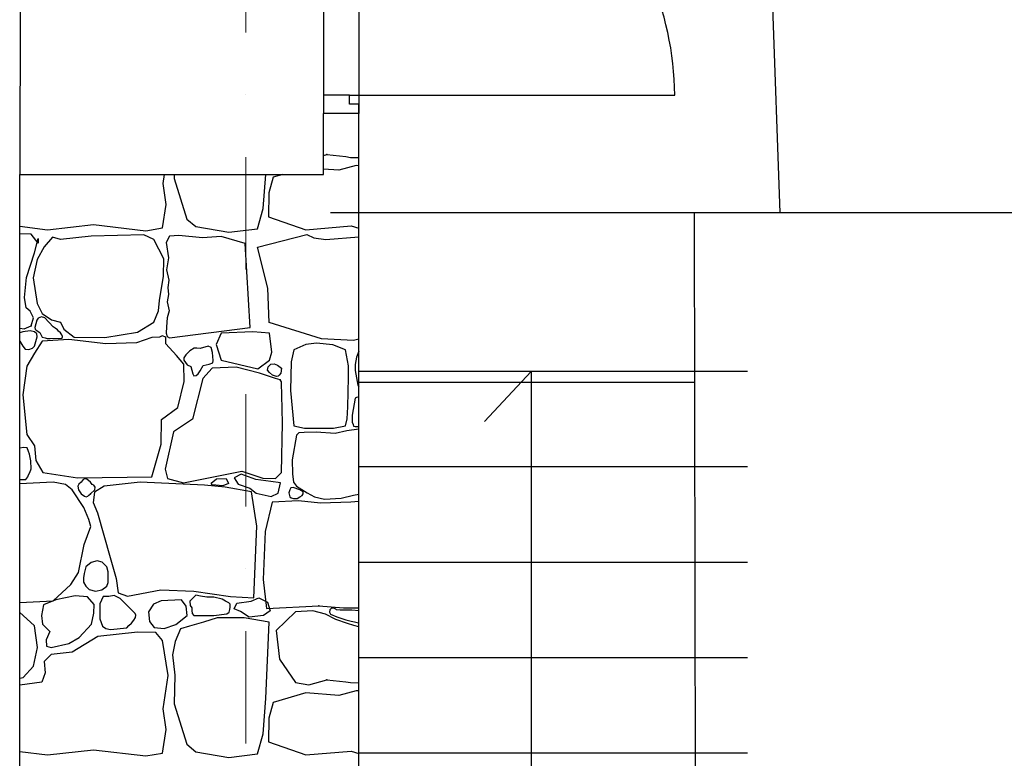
# Model space of a CAD drawing. Header units: millimetres. Extents: x 77315 to 1043159, y -108895 to -47794.
# Tile 48 of 87: x 101327 to 104114, y -98052 to -95963. Entities that reach past the tile are written whole.
import ezdxf

# ---------------------------------------------------------------- set-up
doc = ezdxf.new("R2010")
doc.units = ezdxf.units.MM
doc.header["$MEASUREMENT"] = 0
doc.linetypes.add('Dot & Dashed', pattern=[670.277762, 317.5, -176.388889, 0, -176.388874])
for name, color, linetype in [('_HATCH', 7, 'Continuous'), ('A-DRZWI', 7, 'Continuous'), ('DRZWI', 7, 'Continuous'), ('podciagi', 7, 'Continuous'), ('PRZERYWANA', 7, 'Continuous'), ('Structural - Bearing', 7, 'Continuous'), ('Structural - Grid', 7, 'Continuous')]:
    doc.layers.add(name, color=color, linetype=linetype)

# ---------------------------------------------------------------- blocks, each defined once
blk = doc.blocks.new('*X14')
at = {"layer": '_HATCH'}
for p, q in [((102187.3, -96346.6), (102196.7, -96343.9)), ((102196.7, -96343.9), (102249.9, -96349.8)), ((102249.9, -96349.8), (102263.2, -96352.3)), ((102263.2, -96352.3), (102287.4, -96352.7)), ((102230.3, -96388.8), (102187.3, -96385.2)), ((102279.4, -96375.1), (102230.3, -96388.8)), ((102287.3, -96375.7), (102279.4, -96375.1)), ((101732.9, -96425.9), (101736.9, -96400.4)), ((101764.6, -96400.4), (101764.3, -96412.3)), ((101764.3, -96412.3), (101800.2, -96526.6)), ((102016.2, -96497.2), (102023.7, -96400.4)), ((102044.4, -96408.6), (102031.9, -96452.7)), ((102071.9, -96400.4), (102044.4, -96408.6)), ((101741.6, -96485), (101732.9, -96425.9)), ((102031.9, -96452.7), (102031.1, -96519.9)), ((101731.3, -96551.4), (101741.6, -96485)), ((102000.6, -96554), (102016.2, -96497.2)), ((102031.1, -96519.9), (102136.9, -96556.8)), ((101327.3, -96546.8), (101406, -96556.8)), ((101406, -96556.8), (101536.5, -96541.9)), ((101536.5, -96541.9), (101684.2, -96559.7)), ((101684.2, -96559.7), (101731.3, -96551.4)), ((101800.2, -96526.6), (101825.8, -96548.1)), ((101825.8, -96548.1), (101919.1, -96563.8)), ((101919.1, -96563.8), (102000.6, -96554)), ((102136.9, -96556.8), (102265.3, -96545.6)), ((102265.3, -96545.6), (102287.3, -96552.7)), ((101359.4, -96569.2), (101327.3, -96568.7)), ((101379.6, -96595.2), (101359.4, -96569.2)), ((101368.9, -96622), (101380, -96582)), ((101380, -96582), (101379.6, -96595.2)), ((101420, -96578.2), (101396.1, -96605.5)), ((101442.3, -96584.4), (101420, -96578.2)), ((101529.4, -96574.9), (101442.3, -96584.4)), ((101678.9, -96571.2), (101529.4, -96574.9)), ((101706.5, -96584.4), (101678.9, -96571.2)), ((101751.5, -96575.4), (101741.5, -96592.8)), ((101777.5, -96572.8), (101751.5, -96575.4)), ((101844.8, -96579.9), (101777.5, -96572.8)), ((101897.7, -96575.8), (101844.8, -96579.9)), ((101965.2, -96596), (101897.7, -96575.8)), ((102000, -96606.5), (102139.9, -96570)), ((102139.9, -96570), (102160.1, -96579.5)), ((102160.1, -96579.5), (102193.4, -96584.4)), ((102193.4, -96584.4), (102287.3, -96577)), ((101396.1, -96605.5), (101376.3, -96641.4)), ((101735, -96638.9), (101706.5, -96584.4)), ((101741.5, -96592.8), (101748.2, -96636.2)), ((101979.6, -96833.8), (101965.2, -96596)), ((102029.5, -96722.1), (102000, -96606.5)), ((101346.2, -96692.2), (101368.9, -96622)), ((101748.2, -96636.2), (101742.7, -96670.5)), ((101376.3, -96641.4), (101365.1, -96693)), ((101733.8, -96688.5), (101735, -96638.9)), ((101341.2, -96748.7), (101346.2, -96692.2)), ((101365.1, -96693), (101376.7, -96765.2)), ((101723, -96757.4), (101733.8, -96688.5)), ((101742.7, -96670.5), (101749.4, -96699.7)), ((101749.4, -96699.7), (101746.1, -96719.9)), ((101746.1, -96719.9), (101748, -96739.6)), ((101345.7, -96777.6), (101341.2, -96748.7)), ((101748, -96739.6), (101744.4, -96760.4)), ((102033.3, -96818.9), (102029.5, -96722.1)), ((101376.7, -96765.2), (101390.7, -96794.1)), ((101719.7, -96786.3), (101723, -96757.4)), ((101744.4, -96760.4), (101750, -96785.8)), ((101357.3, -96786.7), (101345.7, -96777.6)), ((101366, -96805.7), (101357.3, -96786.7)), ((101389.4, -96803), (101379.3, -96806.5)), ((101398.1, -96805.6), (101389.4, -96803)), ((101390.7, -96794.1), (101417.6, -96811.9)), ((101706.5, -96818.5), (101719.7, -96786.3)), ((101750, -96785.8), (101744.2, -96806.4)), ((101340, -96837.1), (101359.4, -96828.4)), ((101359.4, -96828.4), (101366, -96805.7)), ((101375.6, -96812.8), (101370.4, -96833.3)), ((101379.3, -96806.5), (101375.6, -96812.8)), ((101422.4, -96831.2), (101398.1, -96805.6)), ((101417.6, -96811.9), (101442.3, -96818.5)), ((101427.5, -96835), (101422.4, -96831.2)), ((101442.3, -96818.5), (101451.8, -96837.9)), ((101660.3, -96847), (101706.5, -96818.5)), ((101742.4, -96831.6), (101741.5, -96849.4)), ((101744.2, -96806.4), (101742.4, -96831.6)), ((102181.6, -96865.5), (102033.3, -96818.9)), ((101327.3, -96835.7), (101340, -96837.1)), ((101335.8, -96845.3), (101327.3, -96848.7)), ((101327.3, -96848.7), (101327.3, -96848.8)), ((101356.8, -96843.1), (101335.8, -96845.3)), ((101369.3, -96845.3), (101356.8, -96843.1)), ((101375.3, -96851), (101369.3, -96845.3)), ((101369.3, -96886.6), (101376.8, -96860)), ((101370.4, -96833.3), (101370.7, -96838.4)), ((101370.7, -96838.4), (101373.9, -96841.3)), ((101373.9, -96841.3), (101384, -96847.4)), ((101376.8, -96860), (101375.3, -96851)), ((101384, -96847.4), (101390.5, -96860.7)), ((101390.5, -96860.7), (101399.8, -96862.7)), ((101434.7, -96839.6), (101427.5, -96835)), ((101437.2, -96844.2), (101434.7, -96839.6)), ((101442.4, -96848.6), (101437.2, -96844.2)), ((101446.1, -96853.9), (101442.4, -96848.6)), ((101448.2, -96858.4), (101446.1, -96853.9)), ((101448.3, -96861.6), (101448.2, -96858.4)), ((101451.8, -96837.9), (101481.1, -96860.6)), ((101481.1, -96860.6), (101567.8, -96861.4)), ((101567.8, -96861.4), (101660.3, -96847)), ((101722.9, -96860.4), (101701.2, -96861.8)), ((101730.3, -96856.6), (101722.9, -96860.4)), ((101740.9, -96861.1), (101730.3, -96856.6)), ((101741.5, -96849.4), (101744.4, -96858.6)), ((101744.4, -96858.6), (101751.5, -96862.3)), ((101751.5, -96862.3), (101979.6, -96833.8)), ((101897.7, -96849.4), (101883.3, -96881)), ((101986.6, -96846), (101897.7, -96849.4)), ((102033.9, -96849.4), (101986.6, -96846)), ((102040.6, -96903), (102033.9, -96849.4)), ((101327.3, -96872.2), (101335.8, -96886.6)), ((101335.8, -96886.6), (101342.6, -96894.3)), ((101363.5, -96892.2), (101369.3, -96886.6)), ((101390.7, -96871.7), (101369.3, -96906)), ((101465.9, -96867.6), (101390.7, -96871.7)), ((101399.8, -96862.7), (101405.4, -96864.9)), ((101405.4, -96864.9), (101413.6, -96864.4)), ((101413.6, -96864.4), (101445.9, -96863.5)), ((101445.9, -96863.5), (101448.3, -96861.6)), ((101570.7, -96879.6), (101465.9, -96867.6)), ((101657.8, -96876.7), (101570.7, -96879.6)), ((101701.2, -96861.8), (101657.8, -96876.7)), ((101740.4, -96879.6), (101740.9, -96861.1)), ((101770.9, -96912.2), (101740.4, -96879.6)), ((101860.2, -96886.6), (101837.8, -96892.4)), ((101869.5, -96889.7), (101860.2, -96886.6)), ((101883.3, -96881), (101897.7, -96926)), ((102136.7, -96881), (102102.8, -96896.9)), ((102167.1, -96877.5), (102136.7, -96881)), ((102213.4, -96882.1), (102167.1, -96877.5)), ((102272, -96869.9), (102181.6, -96865.5)), ((102249, -96896.9), (102213.4, -96882.1)), ((102287.3, -96866.4), (102272, -96869.9)), ((101342.6, -96894.3), (101353.4, -96895.5)), ((101369.3, -96906), (101347.8, -96942.3)), ((101353.4, -96895.5), (101363.5, -96892.2)), ((101791.6, -96937.4), (101770.9, -96912.2)), ((101797.3, -96910.5), (101791.5, -96919.1)), ((101808.5, -96899.3), (101797.3, -96910.5)), ((101820.6, -96891.7), (101808.5, -96899.3)), ((101828.4, -96891.5), (101820.6, -96891.7)), ((101837.8, -96892.4), (101828.4, -96891.5)), ((101873.2, -96903.7), (101869.5, -96889.7)), ((101874.7, -96926.3), (101873.2, -96903.7)), ((102033.9, -96926), (102040.6, -96903)), ((102102.8, -96896.9), (102095.6, -96930.5)), ((102257.7, -96941.5), (102249, -96896.9)), ((102287.3, -96900.4), (102280.3, -96917.5)), ((101347.8, -96942.3), (101335.8, -97023.7)), ((101791.5, -96919.1), (101791.6, -96926)), ((101791.6, -96926), (101801.4, -96938.7)), ((101793.2, -96985.7), (101791.6, -96937.4)), ((101801.4, -96938.7), (101811.4, -96943.8)), ((101811.4, -96943.8), (101817.6, -96964.2)), ((101838, -96956.1), (101846.1, -96940.5)), ((101846.1, -96940.5), (101863.8, -96937.5)), ((101863.8, -96937.5), (101874.3, -96933.1)), ((101874.3, -96933.1), (101874.7, -96926.3)), ((101897.7, -96926), (102000.8, -96950.5)), ((102000.8, -96950.5), (102033.9, -96926)), ((102028.7, -96954), (102030.4, -96944.2)), ((102030.4, -96944.2), (102037.7, -96937.5)), ((102037.7, -96937.5), (102047.7, -96936.3)), ((102047.7, -96936.3), (102056.9, -96939.6)), ((102056.9, -96939.6), (102068, -96948)), ((102095.6, -96930.5), (102094, -97011.4)), ((102257.4, -96974.5), (102257.7, -96941.5)), ((102280.3, -96917.5), (102276.8, -96937.6)), ((102276.8, -96937.6), (102277.1, -96954.6)), ((101817.6, -96964.2), (101819.8, -96969.7)), ((101819.8, -96969.7), (101826.4, -96968.9)), ((101826.4, -96968.9), (101832.1, -96964.4)), ((101832.1, -96964.4), (101838, -96956.1)), ((101871.6, -96948.1), (101845.2, -96977.8)), ((101940.2, -96945.6), (101871.6, -96948.1)), ((102006.2, -96962.6), (101940.2, -96945.6)), ((102050.8, -96977.8), (102006.2, -96962.6)), ((102033.9, -96960.3), (102028.7, -96954)), ((102043, -96968), (102033.9, -96960.3)), ((102054.2, -96972), (102043, -96968)), ((102059.2, -96971.4), (102054.2, -96972)), ((102061.8, -96968.5), (102059.2, -96971.4)), ((102066.1, -96962.3), (102061.8, -96968.5)), ((102068, -96948), (102066.1, -96962.3)), ((102277.1, -96954.6), (102283.9, -96996.5)), ((101774.6, -97059.6), (101793.2, -96985.7)), ((101845.2, -96977.8), (101816.3, -97092.6)), ((102064.2, -96981.6), (102050.8, -96977.8)), ((102068.4, -96986.6), (102064.2, -96981.6)), ((102068.6, -96990.6), (102068.4, -96986.6)), ((102069, -97024.5), (102068.6, -96990.6)), ((102256.2, -97058.2), (102257.4, -96974.5)), ((102283.9, -96996.5), (102287.3, -97001.1)), ((101335.8, -97023.7), (101347.4, -97136.3)), ((102070.6, -97104.2), (102069, -97024.5)), ((102094, -97011.4), (102102.8, -97111.6)), ((102277.1, -97033.6), (102268.3, -97080.9)), ((102280.3, -97031.5), (102277.1, -97033.6)), ((102287.3, -97029.5), (102280.3, -97031.5)), ((101728.8, -97093.4), (101774.6, -97059.6)), ((102253.7, -97091.5), (102256.2, -97058.2)), ((102268.3, -97080.9), (102268, -97101.1)), ((101727.2, -97163.2), (101728.8, -97093.4)), ((101816.3, -97092.6), (101762.7, -97128.5)), ((102068.1, -97243.3), (102070.6, -97104.2)), ((102249, -97111.6), (102253.7, -97091.5)), ((102268, -97101.1), (102270.6, -97108.2)), ((102270.6, -97108.2), (102272.2, -97112.1)), ((101347.4, -97136.3), (101368.9, -97168.1)), ((101762.7, -97128.5), (101739.1, -97233.8)), ((102110.6, -97137.8), (102098.6, -97207.6)), ((102102.8, -97111.6), (102133.2, -97118.5)), ((102116.9, -97130.9), (102110.6, -97137.8)), ((102131.9, -97130.3), (102116.9, -97130.9)), ((102166.7, -97129.8), (102131.9, -97130.3)), ((102133.2, -97118.5), (102175.6, -97117.9)), ((102219.7, -97133.1), (102166.7, -97129.8)), ((102175.6, -97117.9), (102215.8, -97117.8)), ((102215.8, -97117.8), (102249, -97111.6)), ((102253, -97125.8), (102219.7, -97133.1)), ((102286.9, -97121.1), (102253, -97125.8)), ((102272.2, -97112.1), (102277.1, -97113)), ((102277.1, -97113), (102287.3, -97113)), ((102287.3, -97121.1), (102286.9, -97121.1)), ((101701.2, -97255.6), (101727.2, -97163.2)), ((101337.8, -97172.6), (101327.3, -97175)), ((101348.1, -97174.1), (101337.8, -97172.6)), ((101352.3, -97184.2), (101348.1, -97174.1)), ((101355.3, -97192), (101352.3, -97184.2)), ((101358.8, -97210.8), (101355.3, -97192)), ((101368.9, -97168.1), (101373, -97209.8)), ((101359.8, -97233), (101358.8, -97210.8)), ((101373, -97209.8), (101392.4, -97243.7)), ((102098.6, -97207.6), (102099.1, -97247.2)), ((101350.3, -97255.8), (101352.3, -97250.3)), ((101352.3, -97250.3), (101356, -97243.9)), ((101356, -97243.9), (101359.8, -97233)), ((101392.4, -97243.7), (101491, -97258.9)), ((101739.1, -97233.8), (101745.3, -97260.6)), ((101790.7, -97273), (101955.9, -97240)), ((101954.3, -97247.9), (101934.2, -97258.2)), ((101995.6, -97263.6), (101954.3, -97247.9)), ((101955.9, -97240), (102015.3, -97259.8)), ((102050.8, -97260.6), (102068.1, -97243.3)), ((102099.1, -97247.2), (102102.4, -97270.5)), ((101327.3, -97263.4), (101330.8, -97263.4)), ((101422.4, -97270.5), (101327.3, -97275.2)), ((101330.8, -97263.4), (101344.5, -97263.1)), ((101344.5, -97263.1), (101347.3, -97259.8)), ((101347.3, -97259.8), (101350.3, -97255.8)), ((101456.8, -97277.9), (101422.4, -97270.5)), ((101475.8, -97292.8), (101456.8, -97277.9)), ((101491, -97258.9), (101701.2, -97255.6)), ((101495, -97276.6), (101491.5, -97282.1)), ((101501, -97270.5), (101495, -97276.6)), ((101506.5, -97263.4), (101501, -97270.5)), ((101511.8, -97261.2), (101506.5, -97263.4)), ((101517.1, -97262.3), (101511.8, -97261.2)), ((101527.8, -97270.5), (101517.1, -97262.3)), ((101532.4, -97277), (101527.8, -97270.5)), ((101537.3, -97279.6), (101532.4, -97277)), ((101668.1, -97270.5), (101566.2, -97282.5)), ((101850.2, -97279.6), (101668.1, -97270.5)), ((101745.3, -97260.6), (101790.7, -97273)), ((101869.5, -97273.4), (101884.7, -97261.1)), ((101871.9, -97278.8), (101869.5, -97273.4)), ((101901.9, -97281.2), (101871.9, -97278.8)), ((101884.7, -97261.1), (101911.2, -97260.1)), ((101918, -97274.8), (101901.9, -97281.2)), ((101911.2, -97260.1), (101918, -97274.8)), ((101934.2, -97258.2), (101946, -97276.8)), ((101946, -97276.8), (101978.9, -97287.6)), ((102037.8, -97269.4), (101995.6, -97263.6)), ((102015.3, -97259.8), (102050.8, -97260.6)), ((102065.2, -97272.4), (102037.8, -97269.4)), ((102058.9, -97302.3), (102065.2, -97272.4)), ((102102.4, -97270.5), (102110.6, -97282)), ((101508.4, -97342.7), (101475.8, -97292.8)), ((101491.5, -97282.1), (101493.3, -97292.5)), ((101493.3, -97292.5), (101501, -97303.5)), ((101501, -97303.5), (101510.3, -97310.9)), ((101523.3, -97307.3), (101527.8, -97303.5)), ((101527.8, -97303.5), (101539.6, -97292.1)), ((101538.5, -97299), (101535.6, -97328.3)), ((101540.4, -97284.9), (101537.3, -97279.6)), ((101566.2, -97282.5), (101538.5, -97299)), ((101539.6, -97292.1), (101540.4, -97284.9)), ((101908.4, -97285), (101850.2, -97279.6)), ((101983, -97298.1), (101908.4, -97285)), ((101978.9, -97287.6), (101996.1, -97302.3)), ((101998, -97395.2), (101983, -97298.1)), ((101996.1, -97302.3), (102039.2, -97311.1)), ((102039.2, -97311.1), (102058.9, -97302.3)), ((102091.5, -97292.2), (102088.7, -97301.4)), ((102088.7, -97301.4), (102091.5, -97312.4)), ((102094.3, -97287.1), (102091.5, -97292.2)), ((102101, -97286), (102094.3, -97287.1)), ((102120.5, -97292.2), (102101, -97286)), ((102110.6, -97282), (102141.2, -97301.2)), ((102129.9, -97298.2), (102120.5, -97292.2)), ((102126.6, -97308.9), (102129.4, -97304.3)), ((102129.4, -97304.3), (102129.9, -97298.2)), ((102141.2, -97301.2), (102161.6, -97312.4)), ((102271.5, -97307.8), (102287.3, -97304.4)), ((101510.3, -97310.9), (101515, -97312.3)), ((101515, -97312.3), (101519.9, -97310.8)), ((101519.9, -97310.8), (101523.3, -97307.3)), ((101535.6, -97328.3), (101547.4, -97357.6)), ((102041.8, -97327.8), (102022.4, -97410.7)), ((102116.5, -97323.3), (102041.8, -97327.8)), ((102091.5, -97312.4), (102095.5, -97315.3)), ((102095.5, -97315.3), (102102.2, -97316.8)), ((102102.2, -97316.8), (102112.1, -97317.4)), ((102112.1, -97317.4), (102120.5, -97312.4)), ((102178.7, -97330.2), (102116.5, -97323.3)), ((102120.5, -97312.4), (102126.6, -97308.9)), ((102161.6, -97312.4), (102190.1, -97319)), ((102264.6, -97327.4), (102178.7, -97330.2)), ((102190.1, -97319), (102236.6, -97316.4)), ((102236.6, -97316.4), (102271.5, -97307.8)), ((102287.3, -97325.5), (102264.6, -97327.4)), ((101522.8, -97376.6), (101508.4, -97342.7)), ((101547.4, -97357.6), (101583.1, -97483.9)), ((101528.6, -97396.4), (101522.8, -97376.6)), ((101509.6, -97447.2), (101528.6, -97396.4)), ((101990.1, -97597.9), (101998, -97395.2)), ((102022.4, -97410.7), (102015.9, -97546.4)), ((101493.9, -97526.4), (101509.6, -97447.2)), ((101529.4, -97498.1), (101514.8, -97510)), ((101546.4, -97493.2), (101529.4, -97498.1)), ((101560.2, -97497.4), (101546.4, -97493.2)), ((101573.5, -97510), (101560.2, -97497.4)), ((101583.1, -97483.9), (101600.4, -97543.4)), ((101471.6, -97559.9), (101493.9, -97526.4)), ((101510.1, -97529.5), (101508.2, -97541.6)), ((101514.8, -97510), (101510.1, -97529.5)), ((101577.3, -97524.4), (101573.5, -97510)), ((101577.8, -97540), (101577.3, -97524.4)), ((101508.2, -97541.6), (101508, -97554)), ((101508, -97554), (101514.8, -97565.2)), ((101573.5, -97565.2), (101577.9, -97555)), ((101577.9, -97555), (101577.8, -97540)), ((101600.4, -97543.4), (101606.2, -97584.2)), ((102015.9, -97546.4), (102025.9, -97628.1)), ((101422.4, -97606.1), (101471.6, -97559.9)), ((101514.8, -97565.2), (101523.5, -97574.6)), ((101523.5, -97574.6), (101542.1, -97579.2)), ((101542.1, -97579.2), (101559.8, -97575.8)), ((101559.8, -97575.8), (101573.5, -97565.2)), ((101606.2, -97584.2), (101632.2, -97592.9)), ((101632.2, -97592.9), (101726.3, -97575.6)), ((101726.3, -97575.6), (101820, -97578.9)), ((101820, -97578.9), (101923.7, -97594.6)), ((101327.3, -97611), (101422.4, -97606.1)), ((101429.1, -97604), (101394.9, -97617.7)), ((101484, -97592.5), (101429.1, -97604)), ((101519.1, -97595.4), (101484, -97592.5)), ((101537.7, -97616.8), (101519.1, -97595.4)), ((101563.7, -97594.1), (101554.4, -97614.8)), ((101579.9, -97594.7), (101563.7, -97594.1)), ((101594.3, -97591), (101579.9, -97594.7)), ((101611.6, -97599.5), (101594.3, -97591)), ((101654.5, -97642.4), (101611.6, -97599.5)), ((101727.2, -97606.5), (101705.7, -97615.6)), ((101785, -97604), (101727.2, -97606.5)), ((101798.6, -97621.8), (101785, -97604)), ((101820, -97595.8), (101808.5, -97607.7)), ((101808.5, -97607.7), (101809.5, -97619.6)), ((101826, -97590.2), (101820, -97595.8)), ((101839, -97593.2), (101826, -97590.2)), ((101856.8, -97596.1), (101839, -97593.2)), ((101877, -97595.8), (101856.8, -97596.1)), ((101899.9, -97601.8), (101877, -97595.8)), ((101909.7, -97607.3), (101899.9, -97601.8)), ((101919, -97611.8), (101909.7, -97607.3)), ((101922.5, -97615.7), (101919, -97611.8)), ((101923.7, -97594.6), (101990.1, -97597.9)), ((101942.1, -97613.3), (101982.4, -97607.3)), ((101982.4, -97607.3), (102004.1, -97598.3)), ((102004.1, -97598.3), (102028.2, -97610.3)), ((102028.2, -97610.3), (102036, -97635)), ((101337.1, -97648.2), (101327.3, -97639.7)), ((101394.9, -97617.7), (101388.6, -97647.6)), ((101537.3, -97641.6), (101537.7, -97616.8)), ((101554.4, -97614.8), (101553.8, -97657.3)), ((101705.7, -97615.6), (101691.9, -97637.9)), ((101691.9, -97637.9), (101694.6, -97664.7)), ((101800.9, -97647.8), (101798.6, -97621.8)), ((101809.5, -97619.6), (101814.3, -97626.5)), ((101814.3, -97626.5), (101814.1, -97633.8)), ((101814.1, -97633.8), (101815, -97642.2)), ((101913.3, -97643.3), (101919.8, -97638.9)), ((101919.8, -97638.9), (101921.7, -97630.9)), ((101921.7, -97630.9), (101922.6, -97624.2)), ((101922.6, -97624.2), (101922.5, -97615.7)), ((101934.3, -97629.6), (101942.1, -97613.3)), ((101951.7, -97636.8), (101934.3, -97629.6)), ((101977, -97652.4), (101951.7, -97636.8)), ((102036, -97635), (102017.3, -97647.6)), ((102025.9, -97628.1), (102173.7, -97620.6)), ((102108.2, -97637.3), (102052.7, -97690.1)), ((102156.8, -97634.6), (102108.2, -97637.3)), ((102193.1, -97644.4), (102156.8, -97634.6)), ((102173.7, -97620.6), (102244, -97625.9)), ((102205.4, -97631.5), (102204.3, -97638.1)), ((102204.3, -97638.1), (102207.1, -97644.4)), ((102208.3, -97628.2), (102205.4, -97631.5)), ((102214.3, -97627.6), (102208.3, -97628.2)), ((102218.6, -97628.4), (102214.3, -97627.6)), ((102221.9, -97630), (102218.6, -97628.4)), ((102223.6, -97631.9), (102221.9, -97630)), ((102234.4, -97632.8), (102223.6, -97631.9)), ((102267.6, -97632.7), (102234.4, -97632.8)), ((102244, -97625.9), (102287.3, -97625.9)), ((102287.3, -97634.5), (102267.6, -97632.7)), ((101369.3, -97677.1), (101337.1, -97648.2)), ((101388.6, -97647.6), (101392, -97672.6)), ((101530.1, -97672.3), (101537.3, -97641.6)), ((101553.8, -97657.3), (101561.3, -97678.1)), ((101643.4, -97670.1), (101650.3, -97660.8)), ((101650.3, -97660.8), (101655.1, -97653.8)), ((101656.1, -97646.8), (101654.5, -97642.4)), ((101655.1, -97653.8), (101656.1, -97646.8)), ((101694.6, -97664.7), (101707.8, -97681.7)), ((101768.9, -97673.4), (101800.9, -97647.8)), ((101847.7, -97666.4), (101807.7, -97677.9)), ((101815, -97642.2), (101820, -97647.8)), ((101820, -97647.8), (101877, -97647.8)), ((101885.7, -97654.8), (101847.7, -97666.4)), ((101877, -97647.8), (101913.3, -97643.3)), ((101924.1, -97654.8), (101885.7, -97654.8)), ((101962.5, -97654.8), (101924.1, -97654.8)), ((102033.4, -97666.5), (101962.5, -97654.8)), ((102017.3, -97647.6), (101977, -97652.4)), ((102024, -97882.6), (102033.4, -97666.5)), ((102221.7, -97659.1), (102193.1, -97644.4)), ((102207.1, -97644.4), (102225.1, -97651.9)), ((102255, -97670.5), (102221.7, -97659.1)), ((102225.1, -97651.9), (102250.1, -97660)), ((102250.1, -97660), (102265.2, -97664)), ((102265.2, -97664), (102274.7, -97665.7)), ((102274.7, -97665.7), (102282.4, -97668.2)), ((102282.4, -97668.2), (102287.3, -97668.6)), ((101377.9, -97738.6), (101369.3, -97677.1)), ((101392, -97672.6), (101412.6, -97692.8)), ((101412.6, -97692.8), (101402.3, -97717.2)), ((101496, -97710.1), (101530.1, -97672.3)), ((101660.7, -97695.3), (101548.4, -97707.7)), ((101561.3, -97678.1), (101570.9, -97685.1)), ((101570.9, -97685.1), (101583.9, -97687.4)), ((101583.9, -97687.4), (101630.2, -97683)), ((101630.2, -97683), (101636.5, -97676)), ((101636.4, -97676.3), (101643.4, -97670.1)), ((101712.3, -97696.1), (101660.7, -97695.3)), ((101707.8, -97681.7), (101736.2, -97684.5)), ((101731.3, -97719.1), (101712.3, -97696.1)), ((101736.2, -97684.5), (101768.9, -97673.4)), ((101782, -97685.6), (101766.9, -97721.5)), ((101807.7, -97677.9), (101782, -97685.6)), ((102052.7, -97690.1), (102062.5, -97771.9)), ((102273.3, -97676.1), (102255, -97670.5)), ((102287.3, -97679.8), (102273.3, -97676.1)), ((101402.3, -97717.2), (101402.7, -97734.5)), ((101466.3, -97727.1), (101496, -97710.1)), ((101548.4, -97707.7), (101476.2, -97751.4)), ((101747.4, -97817.5), (101731.3, -97719.1)), ((101766.9, -97721.5), (101759.4, -97759.2)), ((101366.8, -97791), (101377.9, -97738.6)), ((101402.7, -97734.5), (101415.9, -97738.2)), ((101415.9, -97738.2), (101466.3, -97727.1)), ((101476.2, -97751.4), (101415.9, -97758.4)), ((101415.9, -97758.4), (101396.5, -97778.2)), ((101396.5, -97778.2), (101399.4, -97810.4)), ((101759.4, -97759.2), (101765.9, -97817.2)), ((102062.5, -97771.9), (102108.2, -97837.3)), ((101337.1, -97823.2), (101366.8, -97791)), ((101327.3, -97825.5), (101337.1, -97823.2)), ((101399.4, -97810.4), (101389.9, -97836.5)), ((101732.9, -97911.6), (101747.4, -97817.5)), ((101765.9, -97817.2), (101764.3, -97898)), ((102145.2, -97844.3), (102196.7, -97829.6)), ((102196.7, -97829.6), (102249.9, -97835.5)), ((102249.9, -97835.5), (102263.2, -97837.9)), ((101389.9, -97836.5), (101327.3, -97845)), ((102108.2, -97837.3), (102145.2, -97844.3)), ((102279.4, -97860.8), (102230.3, -97874.4)), ((102263.2, -97837.9), (102287.3, -97838.3)), ((102287.3, -97861.4), (102279.4, -97860.8)), ((102016.2, -97982.9), (102024, -97882.6)), ((102136.9, -97866.6), (102044.4, -97894.3)), ((102230.3, -97874.4), (102136.9, -97866.6)), ((101741.6, -97970.6), (101732.9, -97911.6)), ((101764.3, -97898), (101800.2, -98012.3)), ((102044.4, -97894.3), (102031.9, -97938.4)), ((102031.9, -97938.4), (102031.1, -98005.5)), ((101731.3, -98037.1), (101741.6, -97970.6)), ((102000.6, -98039.7), (102016.2, -97982.9)), ((101406, -98042.4), (101536.5, -98027.6)), ((101536.5, -98027.6), (101684.2, -98045.3)), ((101800.2, -98012.3), (101825.8, -98033.8)), ((102031.1, -98005.5), (102136.9, -98042.4)), ((101327.3, -98032.5), (101406, -98042.4)), ((101684.2, -98045.3), (101731.3, -98037.1)), ((101825.8, -98033.8), (101919.1, -98049.5)), ((101919.1, -98049.5), (102000.6, -98039.7)), ((102136.9, -98042.4), (102265.3, -98031.3)), ((102265.3, -98031.3), (102287.3, -98038.4))]:
    blk.add_line(p, q, dxfattribs=at)
for p in [(102196.7, -96343.9), (101359.4, -96828.4), (102064.2, -96981.6), (101527.8, -97303.5), (102173.7, -97620.6), (102196.7, -97829.6)]:
    blk.add_point(p, dxfattribs=at)

msp = doc.modelspace()

# ---------------------------------------------------------------- linework, layer by layer
at = {"layer": 'A-DRZWI'}
msp.add_lwpolyline([(102261.4, -96176.4), (103181.4, -96176.1, 0.4176), (102260.4, -95290.1)], format="xyb", dxfattribs=at)
at = {"layer": 'DRZWI'}
msp.add_lwpolyline([(102287.4, -96228.7), (102287.4, -96202.1), (102260.4, -96202.1), (102260.4, -96176.4), (102187.5, -96176.5), (102187.4, -96228.8)], dxfattribs=at)
at = {"layer": 'podciagi'}
for p, q in [((103387.3, -93958.2), (103478.2, -96508.9)), ((101329.4, -95200.4), (101327.3, -96400.4)), ((102187.4, -95237.7), (102187.4, -96227.7)), ((102287.4, -95237.7), (102287.4, -96227.7)), ((103237.3, -96508.9), (102207.3, -96508.9)), ((103238.1, -96988.8), (102287.3, -96988.8))]:
    msp.add_line(p, q, dxfattribs=at)
at = {"layer": 'PRZERYWANA'}
for p, q in [((103387.3, -96957.8), (102287.3, -96957.8)), ((103387.3, -97227.8), (102287.3, -97227.8)), ((103387.3, -97497.8), (102287.3, -97497.8)), ((103387.3, -97767.8), (102287.3, -97767.8)), ((103387.3, -98037.8), (102287.3, -98037.8))]:
    msp.add_line(p, q, dxfattribs=at)
msp.add_lwpolyline([(102642.9, -97099.1), (102774.5, -96957.8), (102774.5, -98367.8)], dxfattribs=at)
at = {"layer": 'Structural - Bearing'}
for p, q in [((102187.3, -96400.4), (102187.4, -96227.7)), ((102287.4, -96227.7), (102187.4, -96227.7)), ((102287.3, -96508.9), (102287.4, -96227.7)), ((101327.3, -98753.2), (101327.3, -96400.4)), ((101327.3, -96400.4), (102187.3, -96400.4)), ((102287.3, -98174.9), (102287.3, -96508.9)), ((103240.6, -98457.9), (103237.3, -96508.9)), ((103497.3, -96508.9), (103237.3, -96508.9)), ((104537.3, -96508.9), (103497.3, -96508.9))]:
    msp.add_line(p, q, dxfattribs=at)
at = {"layer": 'Structural - Grid', "linetype": 'Dot & Dashed', "lineweight": 15}
msp.add_line((101967.3, -107395.1), (101967.3, -90539.7), dxfattribs=at)

# ---------------------------------------------------------------- block references
at = {"layer": '_HATCH'}
msp.add_blockref('*X14', (0, 0), dxfattribs=at)

doc.saveas('drawing.dxf')
